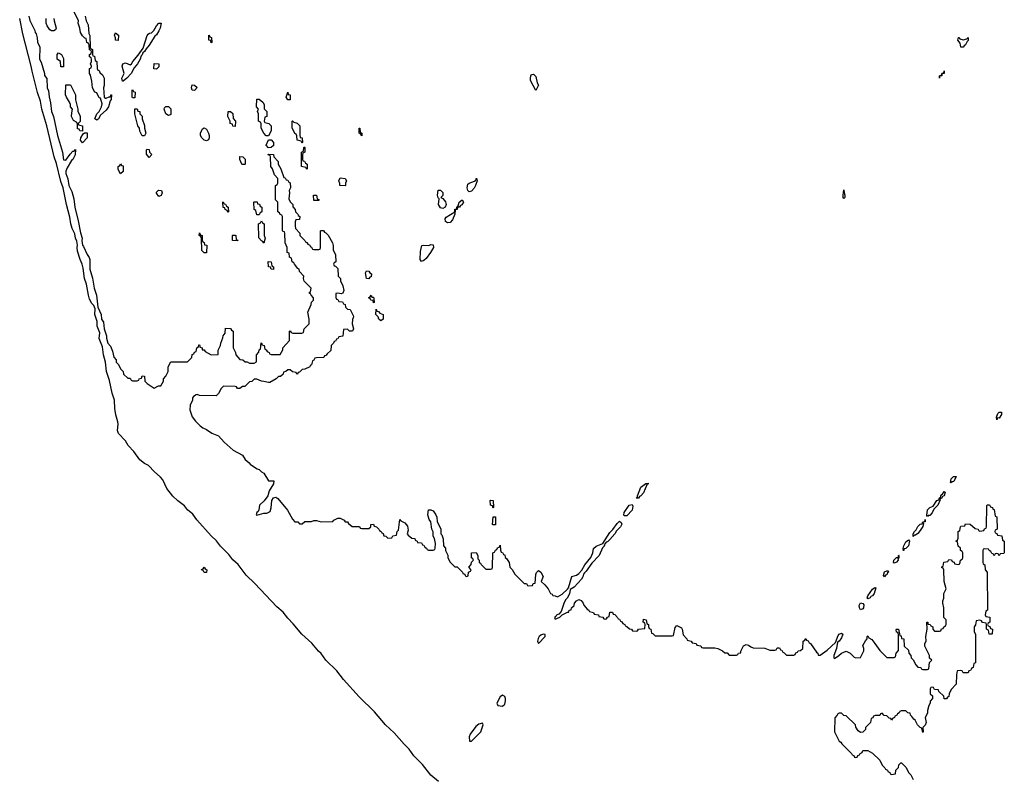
# Model space of a CAD drawing. Header units: inches. Extents: x 2777885 to 2884230, y 684484 to 829189.
# Tile 32 of 239: x 2820184 to 2828434, y 757389 to 763741. Entities that reach past the tile are written whole.
import ezdxf

# ---------------------------------------------------------------- set-up
doc = ezdxf.new("R2010")
doc.units = ezdxf.units.IN
doc.header["$MEASUREMENT"] = 0
doc.layers.add('C8725', color=7, linetype='Continuous')
doc.layers.add('C8726', color=7, linetype='Continuous')

msp = doc.modelspace()

# ---------------------------------------------------------------- linework, layer by layer
at = {"layer": 'C8725', "color": 6}
for points in [[(2823693, 757353), (2823628.2, 757408.2), (2823557.9, 757497.9), (2823487.9, 757570), (2823446.4, 757626.4), (2823405.8, 757665.8), (2823322.4, 757762.4), (2823249.9, 757829.9), (2823157.4, 757937.4), (2823030, 758064.7), (2822897.4, 758210), (2822842.3, 758282.3), (2822750, 758370.8), (2822710, 758426), (2822687.1, 758447.1), (2822632.6, 758512.6), (2822548.2, 758588.2), (2822475.7, 758675.7), (2822430, 758723.1), (2822392.6, 758772.6), (2822338.5, 758818.5), (2822154.2, 759014.2), (2822082.8, 759082.8), (2822013.6, 759173.6), (2821970, 759212.8), (2821937.8, 759257.8), (2821866.7, 759326.7), (2821833.1, 759373.1), (2821790, 759413.3), (2821667.5, 759547.5), (2821634.9, 759594.9), (2821590.9, 759630.9), (2821564.4, 759664.4), (2821510, 759706.2), (2821467.2, 759747.2), (2821418.5, 759810), (2821382.7, 759882.7), (2821364.9, 759904.9), (2821310, 759952.3), (2821267.4, 760000)], [(2822136.3, 760000), (2822174.8, 759974.8), (2822190, 759970.8), (2822210.5, 759950.5), (2822230, 759938.8), (2822270, 759874.8), (2822313.7, 759873.7), (2822310.3, 759850), (2822274.4, 759790), (2822263.1, 759750), (2822232.9, 759707.1), (2822194.9, 759670), (2822188.3, 759631.7), (2822182.8, 759617.2), (2822172, 759610), (2822164.7, 759590), (2822170, 759586), (2822230, 759604.7), (2822255.3, 759604.7), (2822283.1, 759616.9), (2822292.7, 759647.3), (2822297, 759710), (2822310, 759730.8), (2822330, 759738.8), (2822347.7, 759727.7), (2822426.8, 759630), (2822470, 759552), (2822490, 759532), (2822514, 759530), (2822530, 759514), (2822550, 759514), (2822572.7, 759532.7), (2822630, 759534), (2822650, 759542), (2822670, 759542), (2822711.6, 759531.6), (2822807.3, 759532.7), (2822816.4, 759543.6), (2822850, 759562), (2822870, 759562), (2822903.6, 759543.6), (2822912, 759532), (2822930, 759531.3), (2822938, 759518), (2822970, 759492), (2823031.1, 759491.1), (2823038, 759478), (2823050, 759474), (2823110, 759474), (2823126, 759490), (2823126, 759510), (2823150, 759512), (2823154, 759494), (2823174, 759490), (2823194, 759470), (2823198, 759458), (2823214, 759450), (2823218, 759438), (2823230, 759434), (2823234, 759414), (2823251.6, 759411.6), (2823270, 759394), (2823302, 759398), (2823310, 759414), (2823342, 759418), (2823346, 759450), (2823358, 759462), (2823370, 759551.3), (2823378, 759538), (2823410, 759522), (2823433.4, 759493.4), (2823438.8, 759461.2), (2823432, 759430), (2823439.6, 759419.6), (2823470, 759394), (2823494, 759390), (2823498, 759378), (2823514, 759370), (2823518, 759358), (2823550, 759354), (2823558, 759338), (2823570, 759334), (2823578, 759318), (2823594, 759310), (2823598, 759298), (2823610, 759294), (2823650, 759294), (2823662, 759298), (2823666, 759310), (2823668, 759350), (2823659, 759390), (2823648.7, 759410), (2823648.4, 759448.4), (2823638, 759470), (2823628, 759530), (2823614, 759550), (2823605.2, 759590), (2823609.4, 759630.6), (2823630, 759632), (2823650, 759622), (2823671.3, 759590), (2823678, 759570), (2823682, 759530), (2823711.6, 759471.6), (2823714, 759430), (2823722, 759422), (2823732.7, 759387.3), (2823734, 759330), (2823752, 759310), (2823752, 759290), (2823771.1, 759251.1), (2823772, 759230), (2823790, 759194), (2823830, 759154), (2823850, 759154), (2823894, 759110), (2823898, 759098), (2823912.7, 759092.7), (2823918, 759078), (2823930, 759074), (2823942, 759078), (2823946, 759110), (2823962, 759118), (2823966, 759130), (2823948, 759150), (2823967.3, 759172.7), (2823970, 759194), (2823986, 759210), (2823982, 759222), (2823968.9, 759228.9), (2823970, 759271.3), (2824010, 759274), (2824022, 759250), (2824022, 759222), (2824034, 759210), (2824034, 759190), (2824044.7, 759184.7), (2824050, 759174), (2824090, 759134), (2824130, 759134), (2824142, 759138), (2824146, 759150), (2824148, 759270), (2824162, 759278), (2824170, 759294), (2824182, 759298), (2824187.3, 759312.7), (2824202, 759318), (2824210, 759334), (2824212.7, 759292.7), (2824218, 759278), (2824230, 759274), (2824238, 759258), (2824250, 759254), (2824252, 759232), (2824263.6, 759223.6), (2824284.7, 759190), (2824292, 759150), (2824310.9, 759130.9), (2824331.6, 759091.6), (2824410, 759014), (2824430, 759014), (2824438, 758998), (2824450, 758994), (2824482, 758998), (2824487.3, 759012.7), (2824502, 759018), (2824508.7, 759090), (2824514, 759106), (2824530, 759122), (2824551.3, 759110), (2824570, 759074), (2824554, 759030), (2824583.6, 759003.6), (2824611.3, 758970), (2824631.6, 758931.6), (2824644.7, 758924.7), (2824650, 758914), (2824670, 758912), (2824690, 758902), (2824730, 758924.7), (2824774.6, 758965.4), (2824782, 758978), (2824810, 759074), (2824850, 759084.7), (2824870, 759098), (2824894.8, 759125.2), (2824919.3, 759170), (2824970, 759231.3), (2824986, 759270), (2824993.2, 759306.8), (2825014, 759326), (2825069.3, 759350.7), (2825130, 759440.7), (2825154, 759466), (2825190, 759517.3), (2825210, 759536), (2825224.5, 759524.5), (2825230.4, 759510.4), (2825218, 759490), (2825183.4, 759456.6), (2825170.2, 759429.8), (2825130, 759383.7), (2825110, 759364.5), (2825098.8, 759361.2), (2825082, 759338), (2825082.8, 759330), (2825067.7, 759312.3), (2825038.7, 759250), (2824976.7, 759183.3), (2824930, 759117.2), (2824915.6, 759104.4), (2824907.3, 759092.7), (2824903.8, 759070), (2824890.3, 759049.7), (2824830, 758984.5), (2824796.9, 758963.1), (2824790, 758928.7), (2824770.6, 758890), (2824759.9, 758880.1), (2824745.8, 758854.2), (2824720.7, 758779.3), (2824702.8, 758757.2), (2824684.7, 758750), (2824679.8, 758740.2), (2824670, 758735.3), (2824666, 758726), (2824670, 758714), (2824710, 758732), (2824728.4, 758751.6), (2824774, 758774), (2824786, 758774), (2824788, 758790), (2824806, 758794), (2824808, 758810), (2824829, 758831), (2824834, 758850), (2824849, 758870), (2824870, 758881), (2824890, 758872), (2824906, 758850), (2824911.1, 758831.1), (2824939.6, 758799.6), (2824954, 758790), (2824958, 758778), (2824991.6, 758771.6), (2824998, 758758), (2825034, 758750), (2825038, 758738), (2825071.6, 758731.6), (2825078, 758718), (2825090, 758714), (2825102, 758718), (2825108, 758732), (2825122, 758738), (2825130, 758774), (2825150, 758774), (2825158, 758758), (2825170, 758754), (2825194, 758730), (2825198, 758718), (2825210, 758714), (2825218, 758698), (2825230, 758694), (2825238, 758678), (2825254, 758670), (2825258, 758658), (2825270, 758654), (2825292.7, 758632.7), (2825311.6, 758631.6), (2825318, 758618), (2825350, 758614), (2825362, 758618), (2825368.4, 758631.6), (2825422, 758638), (2825426, 758670), (2825422, 758682), (2825408.7, 758688.7), (2825410, 758714), (2825432, 758710), (2825438, 758678), (2825452, 758670), (2825452.7, 758652.7), (2825458, 758638), (2825472, 758630), (2825478, 758598), (2825490, 758594), (2825510, 758574), (2825650, 758574), (2825662, 758578), (2825675.3, 758644.7), (2825690, 758662), (2825730, 758642), (2825736, 758630), (2825743.6, 758583.6), (2825774, 758550), (2825778, 758538), (2825810, 758532), (2825818, 758518), (2825851.6, 758511.6), (2825858, 758498), (2825891.6, 758491.6), (2825898, 758478), (2825910, 758474), (2826010, 758474), (2826034, 758470), (2826074, 758450), (2826092.7, 758432.7), (2826111.6, 758431.6), (2826130, 758414), (2826190, 758414), (2826202, 758418), (2826206, 758430), (2826226, 758434), (2826226, 758446), (2826248.9, 758491.1), (2826270, 758502), (2826290, 758498), (2826310, 758482), (2826330, 758474), (2826427.3, 758472.7), (2826470, 758454), (2826510, 758454), (2826522, 758458), (2826530, 758474), (2826550, 758474), (2826558, 758458), (2826570, 758454), (2826578, 758438), (2826590, 758434), (2826610, 758414), (2826670, 758414), (2826682, 758418), (2826687.3, 758432.7), (2826702, 758438), (2826706, 758450), (2826727.3, 758452.7), (2826746, 758470), (2826748.7, 758530), (2826762, 758538), (2826770, 758554), (2826778, 758538), (2826790, 758534), (2826798, 758518), (2826811.3, 758510), (2826859.6, 758439.6), (2826872, 758430), (2826874, 758414), (2826890, 758412), (2826950, 758454), (2827019.5, 758520.5), (2827040.7, 758579.3), (2827049.4, 758590.6), (2827070, 758598.8), (2827081, 758590), (2827070, 758559), (2827050, 758529.3), (2827036.9, 758523.1), (2827028.2, 758470), (2827004.9, 758410), (2827004.7, 758390), (2827010, 758384.7), (2827048.7, 758410), (2827068.7, 758430), (2827110, 758446), (2827142, 758430), (2827176.9, 758396.9), (2827190, 758391.3), (2827230, 758394), (2827258, 758450), (2827258, 758470), (2827250, 758494), (2827270, 758534), (2827286, 758550), (2827286, 758570), (2827290, 758574), (2827298, 758558), (2827323.6, 758543.6), (2827350, 758512), (2827391.6, 758451.6), (2827450, 758394), (2827510, 758394), (2827522, 758398), (2827528, 758430), (2827547.3, 758452.7), (2827548, 758470), (2827547.3, 758587.3), (2827542, 758602), (2827530, 758606), (2827528.9, 758628.9), (2827530, 758632), (2827548.4, 758631.6), (2827558, 758578), (2827570, 758574), (2827574, 758554), (2827591.3, 758550), (2827594, 758490), (2827630, 758454), (2827634, 758430), (2827651.6, 758411.6), (2827654, 758390), (2827670, 758374), (2827691.6, 758331.6), (2827710, 758314), (2827734, 758310), (2827738, 758298), (2827750, 758294), (2827790, 758294), (2827802, 758298), (2827808.4, 758351.6), (2827826, 758370), (2827808.4, 758388.4), (2827808, 758410), (2827768.7, 758490), (2827768.9, 758511.1), (2827778, 758530), (2827775.3, 758570), (2827788, 758630), (2827786, 758690), (2827792, 758690), (2827794, 758674), (2827814, 758670), (2827818, 758658), (2827834, 758650), (2827834, 758630), (2827850, 758614), (2827890, 758614), (2827902, 758618), (2827907.3, 758632.7), (2827922, 758638), (2827926, 758650), (2827942, 758658), (2827946, 758670), (2827946, 758710), (2827928.7, 758730), (2827928.7, 758810), (2827918, 758850), (2827918, 758870), (2827928.4, 758891.6), (2827928.7, 758930), (2827948, 758970), (2827929, 759030), (2827926, 759130), (2827922, 759142), (2827910, 759146), (2827910, 759154), (2827922, 759158), (2827927.3, 759192.7), (2827962, 759198), (2827970, 759214), (2827992.7, 759212.7), (2827998, 759198), (2828012.7, 759192.7), (2828018, 759178), (2828050, 759174), (2828062, 759178), (2828066, 759210), (2828082, 759218), (2828086, 759230), (2828086, 759270), (2828082, 759282), (2828066, 759290), (2828066, 759310), (2828048.4, 759328.4), (2828042, 759362), (2828028.7, 759370), (2828042, 759378), (2828047.3, 759392.7), (2828048, 759450), (2828062, 759458), (2828066, 759490), (2828070, 759494), (2828102, 759498), (2828110, 759514), (2828147.3, 759512.7), (2828190, 759474), (2828214, 759470), (2828218, 759458), (2828230, 759454), (2828262, 759458), (2828267.3, 759472.7), (2828282, 759478), (2828286, 759490), (2828287.3, 759667.3), (2828290, 759674), (2828310, 759674), (2828318, 759658), (2828334, 759650), (2828338, 759638), (2828350, 759634), (2828358, 759578), (2828370, 759574), (2828372.7, 759567.3), (2828374, 759470), (2828358, 759462), (2828354, 759450), (2828358, 759438), (2828372.7, 759432.7), (2828378, 759418), (2828412.7, 759412.7), (2828418, 759378), (2828434, 759370), (2828434, 759270), (2828430, 759266), (2828398, 759262), (2828390, 759246), (2828382, 759262), (2828370, 759266), (2828358, 759262), (2828350, 759246), (2828342, 759262), (2828330, 759266), (2828322, 759282), (2828306, 759290), (2828302, 759302), (2828270, 759306), (2828258, 759302), (2828254, 759290), (2828254, 759190), (2828258, 759178), (2828271.6, 759171.6), (2828274, 759130), (2828291.3, 759110), (2828294, 758790), (2828278, 758782), (2828274, 758750), (2828278, 758738), (2828311.6, 758731.6), (2828314, 758690), (2828298, 758682), (2828294, 758670), (2828298, 758658), (2828312.7, 758652.7), (2828318, 758638), (2828334, 758630), (2828332.7, 758592.7), (2828330, 758588), (2828308, 758590), (2828302, 758622), (2828286, 758630), (2828286, 758670), (2828282, 758682), (2828250, 758686), (2828242, 758702), (2828230, 758706), (2828198, 758702), (2828191.6, 758668.4), (2828182, 758650), (2828182, 758610), (2828192, 758590), (2828192, 758350), (2828178, 758342), (2828174, 758310), (2828158, 758302), (2828150, 758286), (2828138, 758282), (2828130, 758266), (2828090, 758266), (2828082, 758282), (2828070, 758286), (2828038, 758282), (2828032.7, 758247.3), (2828032, 758170), (2827990, 758126), (2827972, 758090), (2827970, 758066), (2827958, 758062), (2827950, 758046), (2827930, 758046), (2827926, 758070), (2827886, 758110), (2827882, 758122), (2827850, 758126), (2827842, 758142), (2827830, 758146), (2827818, 758142), (2827814, 758130), (2827814, 758090), (2827832, 758072), (2827832, 758050), (2827812.7, 758027.3), (2827812, 758010), (2827802, 757990), (2827791.3, 757948.7), (2827790, 757926), (2827772, 757890), (2827778, 757850), (2827770, 757826), (2827752.7, 757807.3), (2827754, 757770), (2827750, 757766), (2827742, 757802), (2827730, 757806), (2827708, 757830), (2827688.4, 757868.4), (2827676.4, 757876.4), (2827660.4, 757900.4), (2827648, 757910), (2827646, 757926), (2827626, 757930), (2827610, 757946), (2827570, 757946), (2827558, 757942), (2827554, 757930), (2827538, 757922), (2827534, 757910), (2827518, 757902), (2827514, 757890), (2827498, 757882), (2827490, 757868), (2827482, 757882), (2827470, 757886), (2827450, 757906), (2827428.4, 757908.4), (2827410, 757926), (2827398, 757922), (2827391.6, 757908.4), (2827352.7, 757907.3), (2827338, 757902), (2827332, 757888), (2827318, 757882), (2827312, 757850), (2827272, 757808), (2827270.9, 757789.1), (2827250, 757768), (2827230, 757766), (2827210, 757778), (2827188.7, 757810), (2827188, 757828), (2827110, 757906), (2827088.7, 757908.7), (2827070, 757926), (2827050, 757926), (2827038, 757922), (2827034, 757910), (2827012.7, 757887.3), (2827012, 757770), (2827051.6, 757691.6), (2827064.7, 757684.7), (2827072, 757670), (2827154, 757590), (2827158, 757578), (2827172.7, 757572.7), (2827178, 757558), (2827190, 757554), (2827202, 757558), (2827207.3, 757572.7), (2827222, 757578), (2827226, 757590), (2827242, 757598), (2827250, 757614), (2827290, 757614), (2827330, 757591.3), (2827390, 757532), (2827411.6, 757491.6), (2827434, 757470), (2827438, 757458), (2827454, 757450), (2827458, 757438), (2827474, 757430), (2827478, 757418), (2827490, 757414), (2827522, 757418), (2827526, 757450), (2827548, 757472), (2827550, 757494), (2827566, 757510), (2827572, 757510), (2827610.4, 757470.4), (2827630.7, 757430.7), (2827650.6, 757410.6), (2827671.1, 757371.1)]]:
    msp.add_lwpolyline(points, dxfattribs=at)
for points in [[(2827990, 759858), (2827982, 759862), (2827989.5, 759890.5), (2828009.6, 759910.4), (2828030, 759912), (2828010, 759869.5), (2827994, 759866)], [(2825370, 759729.6), (2825349.2, 759730), (2825359.3, 759740.7), (2825359.3, 759750), (2825390, 759821), (2825430, 759853.4), (2825450, 759854), (2825450.5, 759850), (2825438, 759842), (2825410, 759774), (2825390, 759749.5), (2825377.5, 759742.5)], [(2824150, 759646), (2824146, 759666), (2824128.7, 759670), (2824126, 759710), (2824130, 759712), (2824151.3, 759710), (2824154, 759650)], [(2827790, 759575.3), (2827784.5, 759584.5), (2827789.5, 759630.5), (2827809.6, 759650.4), (2827837.5, 759662.5), (2827869.7, 759710.3), (2827884.7, 759715.3), (2827890, 759731.3), (2827902, 759738), (2827901.2, 759750), (2827910, 759761), (2827917.2, 759762.8), (2827930, 759784.7), (2827938.8, 759778.8), (2827930.4, 759750), (2827916.3, 759743.7), (2827908, 759728), (2827892, 759728), (2827896, 759716), (2827877.1, 759670), (2827843.4, 759636.6), (2827830, 759607), (2827810, 759585.1), (2827797.3, 759582.7)], [(2825250, 759582), (2825246, 759586), (2825249.4, 759610), (2825289.7, 759670.3), (2825315.5, 759675.5), (2825322.8, 759662.8), (2825315.3, 759630), (2825270, 759582)], [(2824150, 759506), (2824146, 759510), (2824150, 759574), (2824170, 759574), (2824171.3, 759570), (2824170, 759506)], [(2827670, 759409), (2827669.4, 759430), (2827680.9, 759450), (2827695.3, 759464.7), (2827710, 759490.6), (2827730, 759510.7), (2827744.7, 759515.3), (2827750, 759531.3), (2827767.3, 759532.7), (2827771.1, 759551.1), (2827770.6, 759530), (2827752.7, 759527.3), (2827756.9, 759516.9), (2827750.6, 759490.6), (2827730, 759459.3), (2827710, 759432.7), (2827690, 759419.3), (2827680.7, 759419.3)], [(2827590, 759289.2), (2827587, 759307), (2827593.2, 759330), (2827610, 759364.7), (2827630, 759381), (2827641, 759370), (2827630.3, 759330), (2827610, 759307), (2827595.3, 759304.7)], [(2827510, 759185.2), (2827505.2, 759190), (2827509.6, 759210), (2827530, 759230.7), (2827548.7, 759231.3), (2827548.7, 759248.7), (2827554, 759250), (2827551, 759249), (2827551, 759231), (2827542.8, 759217.2), (2827544, 759210), (2827530, 759193.2)], [(2821730, 759106), (2821722, 759122), (2821708.4, 759128.4), (2821710, 759134), (2821722, 759138), (2821730, 759152), (2821738, 759138), (2821752, 759130), (2821750, 759106)], [(2827430, 759068.7), (2827422, 759082), (2827429.5, 759110.5), (2827450, 759121), (2827459.8, 759119.8), (2827464.7, 759110), (2827455.9, 759104.1), (2827450, 759087), (2827437.3, 759082.7)], [(2827290, 758886), (2827285.2, 758890), (2827289.6, 758910), (2827330, 758967.3), (2827350, 758981), (2827358, 758978), (2827344.9, 758930), (2827330, 758911.8), (2827316, 758904), (2827310, 758893.2)], [(2827230, 758793.2), (2827219.5, 758810), (2827218, 758830), (2827230, 758850.8), (2827250, 758846.8), (2827256.5, 758836.5), (2827254.6, 758810), (2827250, 758802)], [(2824570, 758588), (2824550, 758582), (2824538, 758570), (2824527.9, 758552.1), (2824524, 758530), (2824530, 758512), (2824588, 758570), (2824586, 758586)], [(2824230, 758078), (2824210, 758064), (2824182.8, 758010), (2824191, 757991), (2824230, 757986), (2824250, 758002), (2824256, 758030), (2824256, 758050), (2824250, 758068)], [(2824062, 757842), (2824030, 757834), (2824005.7, 757814.3), (2823958.8, 757750), (2823950.7, 757730), (2823952, 757692), (2823970, 757691), (2824049.4, 757770.6), (2824068.4, 757828.4)]]:
    msp.add_lwpolyline(points, close=True, dxfattribs=at)
at = {"layer": 'C8726', "color": 6}
for points in [[(2820261, 763770), (2820270, 763734), (2820312, 763650), (2820312.7, 763632.7), (2820322, 763622), (2820331.6, 763588.4), (2820332.7, 763552.7), (2820352, 763510), (2820351.3, 763410), (2820364, 763384), (2820392, 763290), (2820392.7, 763272.7), (2820412.7, 763247.3), (2820414, 763170), (2820424.7, 763144.7), (2820430, 763094), (2820443.5, 763043.5), (2820451.3, 762970), (2820468, 762930), (2820500.5, 762770), (2820542, 762630), (2820550, 762566), (2820570, 762562), (2820606.6, 762613.4), (2820630, 762638), (2820642, 762638), (2820651.3, 762651.3), (2820650, 762609), (2820630.2, 762569.8), (2820619.5, 762560.5), (2820580.9, 762499.1), (2820570.3, 762470), (2820570.3, 762450), (2820587.4, 762407.4), (2820594.8, 762350), (2820619.9, 762299.9), (2820638.8, 762238.8), (2820646, 762170), (2820675.3, 762055.3), (2820693.2, 761953.2), (2820706.4, 761910), (2820704.9, 761890), (2820711, 761850), (2820719.9, 761839.9), (2820750, 761771.3), (2820766.7, 761746.7), (2820770.7, 761730), (2820771, 761650), (2820794.4, 761574.4), (2820808.7, 761490), (2820826.7, 761430), (2820838, 761330), (2820868, 761270), (2820871, 761230), (2820885.2, 761205.2), (2820891.1, 761148.9), (2820910.7, 761090), (2820910.8, 761070), (2820922.8, 761030), (2820944.5, 761004.5), (2820962.8, 760962.8), (2820972.7, 760912.7), (2820994, 760890), (2820994, 760870), (2821010, 760854), (2821032, 760810), (2821052, 760790), (2821054, 760770), (2821090, 760734), (2821110, 760734), (2821118, 760718), (2821130, 760714), (2821170, 760714), (2821182, 760718), (2821186, 760730), (2821206, 760734), (2821210, 760754), (2821230, 760752), (2821234, 760710), (2821252, 760690), (2821310, 760652), (2821346, 760670), (2821368, 760672), (2821388, 760710), (2821388.7, 760730), (2821408.9, 760751.1), (2821428.7, 760790), (2821429.2, 760830), (2821450, 760871.3), (2821590, 760872), (2821628, 760910), (2821630, 760934), (2821642, 760938), (2821650, 760954), (2821662, 760958), (2821668, 760990), (2821682, 760998), (2821686, 761014), (2821690, 761014), (2821694, 761006), (2821694, 760994), (2821712, 760990), (2821714, 760974), (2821730, 760972), (2821739.6, 760959.6), (2821763.6, 760943.6), (2821790, 760932), (2821846, 760934), (2821848, 760970), (2821868, 761010), (2821868.7, 761030), (2821887.3, 761072.7), (2821888, 761090), (2821907.3, 761112.7), (2821910, 761154), (2821950, 761152), (2821958, 761138), (2821974, 761130), (2821972, 760990), (2821992, 760950), (2821994, 760930), (2822030, 760892), (2822054, 760890), (2822072.7, 760872.7), (2822090, 760872), (2822110, 760862), (2822150, 760862), (2822168, 760872), (2822168.9, 760931.1), (2822187.3, 760952.7), (2822190, 760974), (2822202, 760978), (2822207.3, 761032.7), (2822214, 761026), (2822214, 761014), (2822232, 761010), (2822238, 760978), (2822250, 760974), (2822258, 760958), (2822274, 760950), (2822278, 760938), (2822290, 760934), (2822367.3, 760932.7), (2822388, 760972), (2822389.1, 760990.9), (2822446, 761050), (2822446, 761130), (2822450, 761132), (2822458, 761118), (2822472.7, 761112.7), (2822547.3, 761112.7), (2822562, 761118), (2822568, 761150), (2822608.7, 761191.3), (2822609, 761230), (2822598, 761290), (2822627.3, 761352.7), (2822628.4, 761371.6), (2822646, 761390), (2822646, 761410), (2822626, 761430), (2822622, 761442), (2822608, 761450), (2822622, 761458), (2822626, 761490), (2822569.1, 761549.1), (2822562, 761570), (2822566, 761590), (2822528, 761630), (2822526, 761650), (2822515.3, 761655.3), (2822486, 761690), (2822482, 761702), (2822466, 761710), (2822462, 761742), (2822446, 761750), (2822442, 761782), (2822426, 761790), (2822426, 761830), (2822408, 761870), (2822406, 761950), (2822402, 761962), (2822390, 761966), (2822387.3, 761972.7), (2822386, 762090), (2822382, 762102), (2822367.3, 762107.3), (2822362, 762122), (2822346, 762130), (2822346, 762210), (2822328, 762230), (2822328, 762350), (2822342, 762358), (2822346, 762370), (2822346, 762410), (2822320.2, 762440.2), (2822302, 762490), (2822288, 762510), (2822286, 762590), (2822282, 762602), (2822270, 762606), (2822267.3, 762612.7), (2822311.1, 762611.1), (2822314, 762590), (2822350.7, 762550.7), (2822351.3, 762530), (2822371.3, 762490), (2822398, 762418), (2822410, 762414), (2822418, 762398), (2822430, 762394), (2822438, 762378), (2822451.6, 762371.6), (2822454, 762330), (2822442, 762310), (2822444.7, 762290), (2822439.6, 762239.6), (2822450, 762214), (2822471.6, 762191.6), (2822472.7, 762172.7), (2822492, 762150), (2822494, 762130), (2822514, 762110), (2822518, 762098), (2822531.6, 762091.6), (2822530, 762066), (2822498, 762062), (2822492.7, 762047.3), (2822492, 762010), (2822494, 761990), (2822530.9, 761950.9), (2822532, 761932), (2822574, 761890), (2822578, 761878), (2822590, 761874), (2822598, 761858), (2822614, 761850), (2822618, 761838), (2822630, 761834), (2822638, 761818), (2822650, 761814), (2822690, 761814), (2822702, 761818), (2822706, 761830), (2822706, 761970), (2822710, 761974), (2822730, 761974), (2822738, 761958), (2822750, 761954), (2822770, 761934), (2822804.7, 761870), (2822811.6, 761848.4), (2822812, 761810), (2822831.6, 761768.4), (2822832, 761710), (2822818, 761702), (2822814, 761690), (2822818, 761678), (2822830, 761674), (2822850, 761654), (2822852, 761590), (2822871.3, 761570), (2822871.3, 761550), (2822890.7, 761510.7), (2822901, 761470), (2822891.3, 761448.7), (2822876.9, 761443.1), (2822850, 761448), (2822834, 761446), (2822832.7, 761412.7), (2822838, 761398), (2822850, 761394), (2822858, 761378), (2822890, 761374), (2822898, 761358), (2822910, 761354), (2822914, 761330), (2822930, 761314), (2822952, 761310), (2822979.6, 761259.6), (2822982, 761250), (2822971.6, 761228.4), (2822971.3, 761190), (2822982, 761150), (2822972, 761130), (2822948, 761128), (2822930, 761146), (2822898, 761142), (2822892.7, 761087.3), (2822858, 761082), (2822850, 761066), (2822838, 761062), (2822830, 761046), (2822818, 761042), (2822814, 761030), (2822794, 761010), (2822790, 760966), (2822759.6, 760940.4), (2822750, 760926), (2822738, 760922), (2822732.7, 760907.3), (2822670, 760906), (2822658, 760902), (2822650, 760886), (2822638, 760882), (2822630, 760846), (2822618, 760842), (2822614, 760830), (2822574, 760810), (2822550, 760808), (2822530, 760786), (2822518, 760782), (2822511.6, 760768.4), (2822506, 760770), (2822502, 760782), (2822470, 760788), (2822450, 760806), (2822430, 760806), (2822414, 760790), (2822394, 760786), (2822392, 760770), (2822370.9, 760749.1), (2822352, 760748), (2822334, 760730), (2822279.6, 760700.4), (2822270, 760698), (2822230, 760708.7), (2822210, 760709), (2822170, 760726), (2822150, 760726), (2822130, 760708), (2822110, 760706), (2822070, 760666), (2822050, 760666), (2822030, 760648), (2822008.4, 760648.4), (2822002, 760662), (2821990, 760666), (2821892.7, 760667.3), (2821871.3, 760648.7), (2821850, 760608), (2821830, 760588), (2821691.1, 760588.9), (2821670, 760598), (2821663.6, 760596.4), (2821639.6, 760580.4), (2821632, 760570), (2821631.3, 760550), (2821611.3, 760510), (2821610.8, 760470), (2821630.5, 760410.5), (2821656.3, 760376.3), (2821696.3, 760336.3), (2821718, 760318), (2821750, 760304.7), (2821794.8, 760274.8), (2821850, 760250.7), (2821898.8, 760198.8), (2821972.4, 760132.4), (2822050, 760090.6), (2822073.7, 760053.7), (2822106.4, 760026.4), (2822114.4, 760014.4), (2822136.3, 760000)], [(2820732, 763770), (2820742, 763730), (2820756.9, 763696.9), (2820764.7, 763624.7), (2820771.6, 763608.4), (2820774, 763510), (2820778, 763498), (2820794, 763490), (2820794, 763450), (2820798, 763438), (2820810, 763434), (2820818, 763398), (2820831.1, 763391.1), (2820832.7, 763332.7), (2820838, 763318), (2820850, 763314), (2820856.9, 763296.9), (2820877.3, 763277.3), (2820891, 763250), (2820891, 763190), (2820886.8, 763170), (2820892, 763092), (2820902, 763082), (2820910, 763082), (2820934, 763094), (2820946, 763094), (2820948, 763110), (2820954, 763110), (2820950.6, 763070.6), (2820941.1, 763058.9), (2820928.2, 763010), (2820910, 762982), (2820860.5, 762939.5), (2820844.7, 762910), (2820830, 762899), (2820815.3, 762910), (2820829.3, 762950.7), (2820850, 762972), (2820868.7, 763010), (2820874, 763034), (2820862, 763082), (2820850, 763086), (2820830, 763126), (2820814, 763134), (2820794, 763170), (2820790, 763226), (2820776.4, 763276.4), (2820768.9, 763288.9), (2820768.4, 763331.6), (2820782, 763338), (2820786, 763350), (2820778, 763370), (2820786, 763390), (2820786, 763410), (2820782, 763422), (2820768.4, 763428.4), (2820768, 763450), (2820782, 763458), (2820786, 763470), (2820782, 763482), (2820768.4, 763488.4), (2820766, 763530), (2820762, 763542), (2820746, 763550), (2820742, 763582), (2820730, 763586), (2820710, 763606), (2820693.6, 763633.6), (2820688.4, 763668.4), (2820675.3, 763710), (2820678, 763730), (2820628.4, 763828.4)], [(2821267.4, 760000), (2821263.9, 760003.9), (2821230, 760018.8), (2821189.9, 760049.9), (2821139.7, 760119.7), (2821094.3, 760170), (2821069.8, 760209.8), (2821011.6, 760271.6), (2821003.5, 760296.5), (2821008.4, 760350), (2821006, 760370), (2820990, 760429), (2820981.7, 760481.7), (2820979.8, 760550), (2820958.2, 760610), (2820936.8, 760716.8), (2820911.8, 760790), (2820903.9, 760870), (2820886.6, 760930), (2820878.3, 760998.3), (2820850, 761069.2), (2820855.1, 761115.1), (2820834.5, 761170), (2820834, 761210), (2820812.8, 761270), (2820817.2, 761317.2), (2820804.9, 761344.9), (2820790, 761361.6), (2820770, 761398.7), (2820759.5, 761430), (2820744.3, 761524.3), (2820727.3, 761570), (2820717.5, 761657.5), (2820708.9, 761690), (2820690, 761729.6), (2820670, 761801.2), (2820666.5, 761830), (2820669.8, 761850), (2820663.1, 761883.1), (2820651.3, 761910), (2820646, 761946), (2820623.2, 761990), (2820612, 762028), (2820604.4, 762084.4), (2820575.4, 762190), (2820547.3, 762330), (2820530, 762382.7), (2820493.9, 762533.9), (2820474.5, 762590), (2820413.1, 762850), (2820369.9, 762989.9), (2820357.6, 763057.6), (2820333.7, 763130), (2820288.3, 763308.3), (2820281.6, 763350), (2820210, 763620.9), (2820184.3, 763750)], [(2820471.6, 763751.6), (2820472, 763730), (2820491, 763670), (2820483.6, 763656.4), (2820470, 763646), (2820450, 763648), (2820436.4, 763656.4), (2820415.3, 763690), (2820407.3, 763712.7), (2820406, 763750)]]:
    msp.add_lwpolyline(points, dxfattribs=at)
for points in [[(2821046, 763226), (2821039, 763250), (2821059, 763290), (2821042, 763350), (2821048.4, 763371.6), (2821070, 763378), (2821110, 763361), (2821122, 763370), (2821133.2, 763390), (2821178, 763442), (2821217.5, 763502.5), (2821252.7, 763607.3), (2821261.2, 763618.8), (2821272.9, 763627.1), (2821290, 763631), (2821309, 763650), (2821329.6, 763690.4), (2821349.5, 763710.5), (2821370, 763712), (2821362, 763670), (2821350, 763646), (2821330, 763612.7), (2821317.2, 763602.8), (2821270, 763526.6), (2821243.4, 763496.6), (2821230, 763474), (2821216.8, 763463.2), (2821210, 763445.2), (2821201.1, 763438.9), (2821192.4, 763410), (2821170.4, 763370), (2821142.8, 763337.2), (2821118.4, 763290), (2821082.8, 763250), (2821050, 763226)], [(2821010, 763566), (2820988, 763570), (2820987.3, 763587.3), (2820978, 763610), (2820988.4, 763631.6), (2821011.3, 763610)], [(2821790, 763546), (2821786, 763566), (2821768.7, 763570), (2821770, 763612), (2821778, 763598), (2821792, 763590), (2821794, 763550)], [(2828069.2, 763509.2), (2828063.2, 763543.2), (2828045.2, 763570), (2828049, 763590), (2828052, 763590), (2828061, 763581), (2828090, 763570.8), (2828120.4, 763579.6), (2828130.7, 763590.7), (2828130, 763565.2), (2828122, 763558), (2828110.1, 763529.9), (2828098, 763522), (2828090, 763509.7)], [(2820530, 763346), (2820526, 763390), (2820498, 763410), (2820498, 763450), (2820510, 763462), (2820534, 763450), (2820550, 763414), (2820550, 763346)], [(2821330, 763326), (2821309, 763329), (2821310, 763372), (2821351.3, 763370), (2821350, 763346)], [(2824510, 763146), (2824465.1, 763230), (2824462.9, 763250), (2824467, 763270), (2824470, 763278), (2824479, 763281), (2824490, 763282.8), (2824510, 763264.7), (2824518.8, 763210), (2824530.3, 763190.3)], [(2827890, 763249.2), (2827889.7, 763270.3), (2827908.7, 763271.3), (2827909.3, 763290), (2827928.7, 763291.3), (2827930.8, 763310.8), (2827930, 763289.4), (2827911.1, 763288.9), (2827910.6, 763270), (2827891.3, 763268.7)], [(2820710, 762806), (2820688.7, 762808.7), (2820682, 762822), (2820670, 762826), (2820668, 762870), (2820660.4, 762880.4), (2820634.6, 762894.6), (2820619, 762930), (2820620.2, 762959.8), (2820628, 762990), (2820608.7, 763010), (2820608.7, 763030), (2820602, 763050), (2820575.3, 763090), (2820568.7, 763110), (2820570, 763194), (2820610, 763194), (2820650.8, 763110.8), (2820651.3, 763070), (2820671.3, 762990), (2820671.3, 762970), (2820686.4, 762946.4), (2820691.1, 762928.9), (2820691.6, 762888.4), (2820674, 762870), (2820678, 762858), (2820711, 762851)], [(2821650, 763146), (2821629.3, 763149.3), (2821624, 763170), (2821630, 763194), (2821650, 763192), (2821670.7, 763170.7)], [(2821130, 763086), (2821126, 763090), (2821126, 763150), (2821130, 763154), (2821138, 763138), (2821151.6, 763131.6), (2821150, 763086)], [(2822430, 763068), (2822418, 763090), (2822430, 763134), (2822434, 763114), (2822451, 763110), (2822450, 763068)], [(2821430, 762938), (2821408.7, 762950), (2821395.3, 762990), (2821398, 763002), (2821410, 763014), (2821430, 763012), (2821450, 762992), (2821450, 762946)], [(2822250, 762766), (2822229.1, 762789.1), (2822208.7, 762830), (2822207.3, 762867.3), (2822202, 762882), (2822186, 762890), (2822186, 762950), (2822178, 762970), (2822186, 762990), (2822168, 763010), (2822170, 763074), (2822190, 763074), (2822222, 763050), (2822231.3, 763030), (2822232.7, 762992.7), (2822254, 762970), (2822254, 762930), (2822238, 762922), (2822234, 762890), (2822238, 762878), (2822271.3, 762871.3), (2822291.3, 762850), (2822291.1, 762808.9), (2822270, 762766)], [(2821210, 762768), (2821190, 762806), (2821188.7, 762830), (2821175.3, 762850), (2821148.7, 762950), (2821150, 762994), (2821170, 762992), (2821174, 762974), (2821190, 762972), (2821192, 762950), (2821210.7, 762930.7), (2821211, 762910), (2821230, 762854), (2821231.3, 762830), (2821242, 762790), (2821230, 762768)], [(2821990, 762846), (2821970, 762848), (2821966, 762866), (2821948.7, 762870), (2821948, 762890), (2821928.9, 762928.9), (2821930, 762972), (2821950, 762972), (2821970, 762954), (2821972.7, 762912.7), (2821991.3, 762890)], [(2822550, 762706), (2822542, 762722), (2822508.7, 762730), (2822507.3, 762767.3), (2822502, 762782), (2822490, 762786), (2822467.3, 762832.7), (2822466, 762890), (2822470, 762894), (2822482, 762882), (2822510, 762872), (2822530.7, 762850.7), (2822531.6, 762771.6), (2822534, 762754), (2822551.3, 762750), (2822554, 762710)], [(2820710, 762709.5), (2820694, 762730), (2820695.3, 762750), (2820715.3, 762784.7), (2820727.3, 762792.7), (2820750, 762791.3), (2820750.4, 762750)], [(2821750, 762726), (2821729.3, 762729.3), (2821709.4, 762749.4), (2821699.3, 762770), (2821699.3, 762790), (2821710, 762814), (2821715.3, 762824.7), (2821730, 762834), (2821750, 762822), (2821766.8, 762790), (2821771, 762770), (2821770.9, 762749.1), (2821765.4, 762734.6)], [(2823050, 762766), (2823042, 762782), (2823028, 762790), (2823028.4, 762831.6), (2823034, 762830), (2823038, 762798), (2823052, 762790)], [(2822270, 762666), (2822248.4, 762688.4), (2822270, 762734), (2822290, 762734), (2822311.1, 762711.1), (2822310, 762686), (2822290, 762668)], [(2821270, 762586), (2821248, 762612), (2821246, 762650), (2821250, 762654), (2821270, 762652), (2821272, 762630), (2821291, 762610)], [(2822590, 762486), (2822582, 762502), (2822546, 762510), (2822546, 762630), (2822562, 762638), (2822566, 762670), (2822570, 762674), (2822574, 762670), (2822574, 762630), (2822558, 762622), (2822554, 762610), (2822554, 762570), (2822558, 762558), (2822570, 762554), (2822578, 762538), (2822592, 762530), (2822594, 762490)], [(2821030, 762448), (2821010, 762486), (2821008.7, 762510), (2821022, 762518), (2821030, 762532), (2821038, 762518), (2821050, 762514), (2821052, 762490), (2821051.6, 762468.4)], [(2822050, 762526), (2822046, 762530), (2822028.9, 762568.9), (2822030, 762594), (2822054, 762590), (2822074, 762570), (2822074, 762530), (2822070, 762526)], [(2822910, 762348), (2822868, 762350), (2822867.3, 762367.3), (2822858, 762390), (2822870, 762414), (2822912, 762410), (2822922, 762390), (2822914, 762370), (2822914, 762350)], [(2823950, 762298), (2823938, 762310), (2823934, 762330), (2823939, 762361), (2823949.3, 762370.7), (2823994, 762386), (2824005.2, 762394.8), (2824011.3, 762411.3), (2824016, 762390), (2824003.1, 762350), (2823991.9, 762328.1), (2823970, 762304.2)], [(2821350, 762258), (2821330, 762286), (2821330, 762294), (2821348.4, 762311.6), (2821371.3, 762310), (2821378, 762290), (2821370, 762266)], [(2822650, 762226), (2822646, 762270), (2822670.7, 762270.7), (2822678, 762238), (2822690, 762234), (2822690, 762226)], [(2823730, 762157.2), (2823710, 762162.7), (2823692.3, 762190), (2823699, 762239), (2823690, 762248), (2823685.2, 762270), (2823690, 762311.3), (2823710, 762311.3), (2823730, 762292), (2823730, 762266), (2823714, 762250), (2823730, 762242), (2823752.8, 762212.8), (2823756.3, 762190), (2823750, 762169)], [(2827090, 762242), (2827085.2, 762250), (2827084, 762270), (2827090, 762314), (2827091, 762290), (2827098, 762270), (2827098, 762250)], [(2821930, 762126), (2821922, 762142), (2821906, 762150), (2821902, 762162), (2821890, 762166), (2821886, 762210), (2821890, 762214), (2821898, 762198), (2821910, 762194), (2821918, 762178), (2821932, 762170), (2821934, 762130)], [(2822170, 762106), (2822162, 762142), (2822148, 762150), (2822146, 762210), (2822150, 762214), (2822172.7, 762212.7), (2822178, 762198), (2822192.7, 762192.7), (2822198, 762178), (2822214, 762170), (2822214, 762130), (2822198, 762122), (2822190, 762106)], [(2823770, 762037), (2823752.7, 762050), (2823749.6, 762070), (2823756.2, 762083.8), (2823829, 762131), (2823830, 762151.3), (2823847.3, 762152.7), (2823847.3, 762167.3), (2823859, 762181), (2823866.6, 762210), (2823890.6, 762230.6), (2823902, 762210), (2823890, 762189.4), (2823876.8, 762183.2), (2823870, 762169.3), (2823851.3, 762168.7), (2823850, 762148.7), (2823832.7, 762147.3), (2823830.4, 762110), (2823810, 762062.7), (2823790, 762041.3)], [(2822230, 761866), (2822222, 761882), (2822210, 761886), (2822187.3, 761912.7), (2822186, 762030), (2822202, 762038), (2822210, 762054), (2822218, 762038), (2822232, 762030), (2822232.7, 761932.7), (2822242, 761910)], [(2821730, 761786), (2821710, 761806), (2821707.3, 761907.3), (2821702, 761922), (2821688, 761930), (2821690, 761954), (2821698, 761938), (2821712, 761930), (2821712.7, 761892.7), (2821718, 761878), (2821730, 761874), (2821734, 761854), (2821751, 761850), (2821750, 761786)], [(2822010, 761886), (2821968, 761890), (2821966, 761930), (2821970, 761934), (2821990, 761934), (2821994, 761930), (2821998, 761898), (2822012, 761892)], [(2823550, 761712.7), (2823538.4, 761730), (2823543, 761797), (2823553.6, 761846.4), (2823568.7, 761851.3), (2823611.6, 761848.4), (2823630, 761857.3), (2823650, 761852), (2823650.4, 761830), (2823627.7, 761790), (2823590, 761739.7), (2823570, 761721.6)], [(2822310, 761646), (2822290, 761648), (2822286, 761666), (2822269.1, 761669.1), (2822267.3, 761712.7), (2822292, 761710), (2822298, 761678), (2822311.3, 761670)], [(2823110, 761568), (2823088.7, 761570), (2823082, 761618), (2823090, 761634), (2823110, 761632), (2823118, 761618), (2823130.7, 761610), (2823130, 761586), (2823118, 761582)], [(2823134, 761414), (2823146, 761414), (2823152, 761408), (2823154, 761370), (2823150, 761368), (2823146, 761386), (2823126, 761390), (2823122, 761402), (2823108, 761410), (2823122, 761418), (2823130, 761432)], [(2823210, 761217.2), (2823194, 761230), (2823189.1, 761249.1), (2823169, 761270), (2823170, 761314), (2823178, 761298), (2823190, 761294), (2823201, 761281), (2823231, 761270), (2823230, 761229.6)], [(2828390, 760401.2), (2828378, 760402), (2828370, 760386), (2828369.1, 760409.1), (2828380.9, 760439.1), (2828390, 760450.8), (2828411.6, 760451.6), (2828410.4, 760430)]]:
    msp.add_lwpolyline(points, close=True, dxfattribs=at)

doc.saveas('drawing.dxf')
